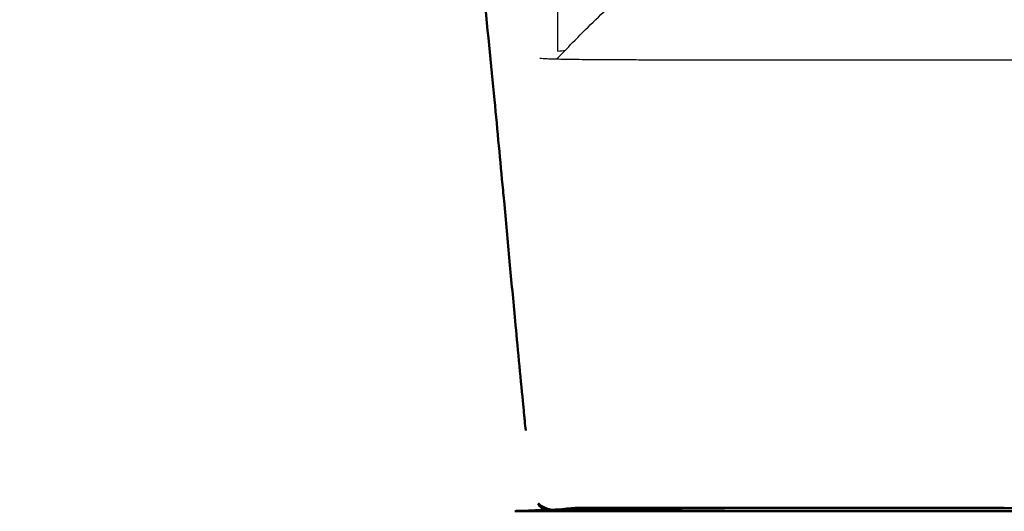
# Model space of a CAD drawing. Header units: millimetres. Extents: x -51070 to 51012658, y -411665 to 5484957.
# Tile 4 of 207: x 51011184 to 51011258, y 5483797 to 5483834. Entities that reach past the tile are written whole.
import ezdxf

# ---------------------------------------------------------------- set-up
doc = ezdxf.new("R2010")
doc.units = ezdxf.units.MM
doc.layers.add('Make2D$Visible$Curves', color=7, linetype='Continuous', true_color=0x000000)
doc.layers.add('Make2D$Visible$SceneSilhouetteCurves', color=7, linetype='Continuous', lineweight=50, true_color=0x000000)

msp = doc.modelspace()

# ---------------------------------------------------------------- linework, layer by layer
at = {"layer": 'Make2D$Visible$Curves', "color": 30, "lineweight": -3}
for points, knots in [([(51011224.733, 5483832.05), (51011224.734, 5483832.131), (51011224.735, 5483832.215), (51011224.735, 5483832.302), (51011224.737, 5483832.603), (51011224.737, 5483832.94), (51011224.736, 5483833.288), (51011224.734, 5483833.7), (51011224.729, 5483834.134), (51011224.724, 5483834.571), (51011224.718, 5483835.101), (51011224.709, 5483835.641), (51011224.7, 5483836.182), (51011224.689, 5483836.836), (51011224.677, 5483837.496), (51011224.665, 5483838.156), (51011224.649, 5483838.945), (51011224.633, 5483839.737), (51011224.617, 5483840.528), (51011224.598, 5483841.457), (51011224.578, 5483842.387), (51011224.557, 5483843.317), (51011224.533, 5483844.372), (51011224.508, 5483845.428), (51011224.481, 5483846.485), (51011224.452, 5483847.653), (51011224.421, 5483848.822), (51011224.388, 5483849.99), (51011224.353, 5483851.225), (51011224.315, 5483852.46), (51011224.276, 5483853.695), (51011224.188, 5483856.424), (51011224.088, 5483859.152), (51011223.975, 5483861.88), (51011223.85, 5483864.859), (51011223.71, 5483867.837), (51011223.548, 5483870.815), (51011223.381, 5483873.892), (51011223.192, 5483876.968), (51011222.975, 5483880.043), (51011222.758, 5483883.104), (51011222.514, 5483886.164), (51011222.23, 5483889.22), (51011221.955, 5483892.178), (51011221.644, 5483895.132), (51011221.295, 5483898.083), (51011220.957, 5483900.949), (51011220.583, 5483903.813), (51011220.175, 5483906.67), (51011219.775, 5483909.474), (51011219.342, 5483912.27), (51011218.878, 5483915.063), (51011218.419, 5483917.834), (51011217.929, 5483920.6), (51011217.413, 5483923.361), (51011216.373, 5483928.928), (51011215.226, 5483934.474), (51011214.014, 5483940.007), (51011213.395, 5483942.833), (51011212.759, 5483945.656), (51011212.108, 5483948.475), (51011211.459, 5483951.284), (51011210.795, 5483954.09), (51011210.116, 5483956.892), (51011209.455, 5483959.622), (51011208.78, 5483962.349), (51011208.091, 5483965.072), (51011207.435, 5483967.664), (51011206.767, 5483970.252), (51011206.083, 5483972.835), (51011205.451, 5483975.226), (51011204.805, 5483977.613), (51011204.144, 5483979.997), (51011203.838, 5483981.095), (51011203.53, 5483982.193), (51011203.217, 5483983.289), (51011202.931, 5483984.293), (51011202.641, 5483985.295), (51011202.346, 5483986.296), (51011202.073, 5483987.224), (51011201.796, 5483988.152), (51011201.514, 5483989.078), (51011201.247, 5483989.954), (51011200.976, 5483990.829), (51011200.698, 5483991.702), (51011200.443, 5483992.504), (51011200.181, 5483993.31), (51011199.914, 5483994.108), (51011199.669, 5483994.84), (51011199.42, 5483995.568), (51011199.162, 5483996.294), (51011198.926, 5483996.958), (51011198.683, 5483997.624), (51011198.433, 5483998.281), (51011198.206, 5483998.88), (51011197.972, 5483999.475), (51011197.73, 5484000.064), (51011197.509, 5484000.602), (51011197.28, 5484001.138), (51011197.044, 5484001.661), (51011196.926, 5484001.923), (51011196.806, 5484002.183), (51011196.684, 5484002.44), (51011196.583, 5484002.653), (51011196.481, 5484002.863), (51011196.378, 5484003.07), (51011196.166, 5484003.494), (51011195.949, 5484003.908), (51011195.728, 5484004.302), (51011195.519, 5484004.675), (51011195.306, 5484005.032), (51011195.094, 5484005.365), (51011194.886, 5484005.689), (51011194.679, 5484005.991), (51011194.475, 5484006.266), (51011194.27, 5484006.544), (51011194.069, 5484006.792), (51011193.874, 5484007.015), (51011193.67, 5484007.248), (51011193.472, 5484007.453), (51011193.285, 5484007.631), (51011193.084, 5484007.823), (51011192.894, 5484007.985), (51011192.713, 5484008.126), (51011192.515, 5484008.28), (51011192.329, 5484008.409), (51011192.152, 5484008.519), (51011191.958, 5484008.64), (51011191.775, 5484008.739), (51011191.6, 5484008.824), (51011191.407, 5484008.916), (51011191.223, 5484008.992), (51011191.047, 5484009.055), (51011190.852, 5484009.124), (51011190.667, 5484009.178), (51011190.486, 5484009.223), (51011190.286, 5484009.271), (51011190.092, 5484009.308), (51011189.903, 5484009.336), (51011189.846, 5484009.345), (51011189.796, 5484009.351), (51011189.751, 5484009.357), (51011189.591, 5484009.377), (51011189.441, 5484009.39), (51011189.296, 5484009.399), (51011189.08, 5484009.413), (51011188.867, 5484009.417), (51011188.658, 5484009.415), (51011188.431, 5484009.413), (51011188.209, 5484009.404), (51011187.989, 5484009.389), (51011187.751, 5484009.373), (51011187.518, 5484009.35), (51011187.287, 5484009.323), (51011187.039, 5484009.295), (51011186.797, 5484009.261), (51011186.558, 5484009.225), (51011186.032, 5484009.145), (51011185.537, 5484009.051), (51011185.066, 5484008.95), (51011185.062, 5484008.949), (51011185.057, 5484008.948), (51011185.053, 5484008.947)], [10.600324, 10.600324, 10.600324, 10.600324, 10.937003, 10.937003, 10.937003, 12.100062, 12.100062, 12.100062, 13.470541, 13.470541, 13.470541, 15.123366, 15.123366, 15.123366, 17.118197, 17.118197, 17.118197, 19.501561, 19.501561, 19.501561, 22.296885, 22.296885, 22.296885, 25.469604, 25.469604, 25.469604, 28.978608, 28.978608, 28.978608, 32.686593, 32.686593, 32.686593, 40.878261, 40.878261, 40.878261, 49.82374, 49.82374, 49.82374, 59.069755, 59.069755, 59.069755, 68.277111, 68.277111, 68.277111, 77.189898, 77.189898, 77.189898, 85.850611, 85.850611, 85.850611, 94.343607, 94.343607, 94.343607, 102.769491, 102.769491, 102.769491, 119.760644, 119.760644, 119.760644, 128.440636, 128.440636, 128.440636, 137.09027, 137.09027, 137.09027, 145.518314, 145.518314, 145.518314, 153.536911, 153.536911, 153.536911, 160.956418, 160.956418, 160.956418, 164.377405, 164.377405, 164.377405, 167.507422, 167.507422, 167.507422, 170.411647, 170.411647, 170.411647, 173.159144, 173.159144, 173.159144, 175.690482, 175.690482, 175.690482, 178.004137, 178.004137, 178.004137, 180.126501, 180.126501, 180.126501, 182.057412, 182.057412, 182.057412, 183.826239, 183.826239, 183.826239, 184.712215, 184.712215, 184.712215, 185.445254, 185.445254, 185.445254, 186.945917, 186.945917, 186.945917, 188.366034, 188.366034, 188.366034, 189.747843, 189.747843, 189.747843, 191.142061, 191.142061, 191.142061, 192.604941, 192.604941, 192.604941, 194.171472, 194.171472, 194.171472, 195.880942, 195.880942, 195.880942, 197.760248, 197.760248, 197.760248, 199.829356, 199.829356, 199.829356, 202.101501, 202.101501, 202.101501, 204.602451, 204.602451, 204.602451, 205.27354, 205.27354, 205.27354, 207.332247, 207.332247, 207.332247, 210.309568, 210.309568, 210.309568, 213.540038, 213.540038, 213.540038, 217.033825, 217.033825, 217.033825, 220.797257, 220.797257, 220.797257, 229.108549, 229.108549, 229.108549, 229.189311, 229.189311, 229.189311, 229.189311]), ([(51011224.666, 5483831.468), (51011225.06, 5483831.884), (51011225.453, 5483832.294), (51011225.846, 5483832.697), (51011226.876, 5483833.754), (51011227.936, 5483834.791), (51011228.945, 5483835.706), (51011229.52, 5483836.227), (51011230.082, 5483836.713), (51011230.626, 5483837.163), (51011231.275, 5483837.7), (51011231.882, 5483838.173), (51011232.446, 5483838.595), (51011233.236, 5483839.186), (51011233.913, 5483839.655), (51011234.479, 5483840.038), (51011234.972, 5483840.371), (51011235.299, 5483840.584), (51011235.63, 5483840.799)], [2.603032, 2.603032, 2.603032, 2.603032, 4.380132, 4.380132, 4.380132, 9.091342, 9.091342, 9.091342, 11.743584, 11.743584, 11.743584, 14.900686, 14.900686, 14.900686, 19.332579, 19.332579, 19.332579, 22.933557, 22.933557, 22.933557, 22.933557]), ([(51011223.374, 5483831.526), (51011223.39, 5483831.524), (51011223.431, 5483831.52), (51011223.5, 5483831.515), (51011223.563, 5483831.51), (51011223.647, 5483831.505), (51011223.76, 5483831.499), (51011223.863, 5483831.494), (51011223.989, 5483831.489), (51011224.146, 5483831.483), (51011224.289, 5483831.478), (51011224.458, 5483831.473), (51011224.659, 5483831.468), (51011224.848, 5483831.464), (51011225.065, 5483831.459), (51011225.311, 5483831.455), (51011225.549, 5483831.451), (51011225.815, 5483831.447), (51011226.107, 5483831.443), (51011226.402, 5483831.439), (51011226.725, 5483831.436), (51011227.065, 5483831.433), (51011227.423, 5483831.43), (51011227.801, 5483831.427), (51011228.193, 5483831.424), (51011228.617, 5483831.422), (51011229.057, 5483831.419), (51011229.504, 5483831.418), (51011230, 5483831.415), (51011230.504, 5483831.414), (51011231.012, 5483831.412), (51011231.583, 5483831.41), (51011232.159, 5483831.409), (51011232.737, 5483831.408), (51011233.385, 5483831.407), (51011234.036, 5483831.406), (51011234.688, 5483831.405), (51011235.417, 5483831.404), (51011236.147, 5483831.403), (51011236.878, 5483831.403), (51011237.692, 5483831.402), (51011238.508, 5483831.402), (51011239.323, 5483831.402), (51011240.227, 5483831.401), (51011241.131, 5483831.401), (51011242.035, 5483831.401), (51011243.034, 5483831.401), (51011244.033, 5483831.401), (51011245.033, 5483831.401), (51011246.129, 5483831.401), (51011247.225, 5483831.401), (51011248.322, 5483831.401), (51011249.819, 5483831.402), (51011251.315, 5483831.402), (51011252.811, 5483831.402), (51011254.147, 5483831.402), (51011255.484, 5483831.402), (51011256.82, 5483831.402), (51011259.835, 5483831.403), (51011262.851, 5483831.403), (51011265.867, 5483831.403), (51011269.367, 5483831.403), (51011272.867, 5483831.404), (51011276.367, 5483831.404), (51011280.333, 5483831.404), (51011284.298, 5483831.405), (51011288.264, 5483831.406), (51011291.057, 5483831.406), (51011293.85, 5483831.407), (51011296.643, 5483831.407), (51011303.406, 5483831.408), (51011310.17, 5483831.41), (51011316.932, 5483831.412), (51011342.863, 5483831.42), (51011368.794, 5483831.432), (51011394.724, 5483831.44), (51011409.711, 5483831.445), (51011424.697, 5483831.448), (51011439.684, 5483831.449), (51011454.905, 5483831.45), (51011470.127, 5483831.449), (51011485.348, 5483831.446), (51011513.143, 5483831.441), (51011540.938, 5483831.429), (51011568.732, 5483831.419), (51011579.248, 5483831.415), (51011589.764, 5483831.411), (51011600.279, 5483831.409), (51011604.579, 5483831.408), (51011608.878, 5483831.407), (51011613.178, 5483831.406), (51011617.33, 5483831.405), (51011621.482, 5483831.405), (51011625.634, 5483831.404), (51011629.262, 5483831.404), (51011632.891, 5483831.404), (51011636.519, 5483831.403), (51011639.657, 5483831.403), (51011642.795, 5483831.403), (51011645.932, 5483831.402), (51011647.325, 5483831.402), (51011648.718, 5483831.402), (51011650.111, 5483831.402), (51011651.731, 5483831.402), (51011653.352, 5483831.402), (51011654.972, 5483831.402), (51011656.117, 5483831.401), (51011657.262, 5483831.401), (51011658.407, 5483831.401), (51011659.451, 5483831.401), (51011660.494, 5483831.401), (51011661.537, 5483831.401), (51011662.486, 5483831.401), (51011663.435, 5483831.401), (51011664.383, 5483831.401), (51011665.239, 5483831.402), (51011666.095, 5483831.402), (51011666.95, 5483831.402), (51011667.719, 5483831.403), (51011668.486, 5483831.403), (51011669.254, 5483831.404), (51011669.942, 5483831.405), (51011670.631, 5483831.405), (51011671.316, 5483831.406), (51011671.927, 5483831.407), (51011672.534, 5483831.409), (51011673.14, 5483831.41), (51011673.68, 5483831.411), (51011674.22, 5483831.413), (51011674.75, 5483831.415), (51011675.226, 5483831.417), (51011675.694, 5483831.419), (51011676.151, 5483831.421), (51011676.567, 5483831.423), (51011676.975, 5483831.426), (51011677.364, 5483831.429), (51011677.727, 5483831.431), (51011678.073, 5483831.435), (51011678.397, 5483831.438), (51011678.711, 5483831.441), (51011679.004, 5483831.445), (51011679.268, 5483831.449), (51011679.536, 5483831.453), (51011679.775, 5483831.458), (51011679.986, 5483831.462), (51011680.202, 5483831.467), (51011680.389, 5483831.471), (51011680.55, 5483831.476), (51011680.724, 5483831.481), (51011680.868, 5483831.486), (51011680.988, 5483831.491), (51011681.124, 5483831.497), (51011681.229, 5483831.502), (51011681.312, 5483831.507), (51011681.405, 5483831.513), (51011681.468, 5483831.518), (51011681.509, 5483831.522), (51011681.544, 5483831.525), (51011681.561, 5483831.527), (51011681.561, 5483831.527)], [7.095319, 7.095319, 7.095319, 7.095319, 8.904194, 8.904194, 8.904194, 10.535342, 10.535342, 10.535342, 12.011411, 12.011411, 12.011411, 13.360814, 13.360814, 13.360814, 14.625882, 14.625882, 14.625882, 15.845561, 15.845561, 15.845561, 17.081774, 17.081774, 17.081774, 18.3802, 18.3802, 18.3802, 19.790981, 19.790981, 19.790981, 21.353229, 21.353229, 21.353229, 23.105184, 23.105184, 23.105184, 25.069272, 25.069272, 25.069272, 27.263451, 27.263451, 27.263451, 29.710545, 29.710545, 29.710545, 32.422321, 32.422321, 32.422321, 35.420238, 35.420238, 35.420238, 38.709622, 38.709622, 38.709622, 43.199334, 43.199334, 43.199334, 47.208047, 47.208047, 47.208047, 56.255532, 56.255532, 56.255532, 66.755848, 66.755848, 66.755848, 78.652171, 78.652171, 78.652171, 87.03179, 87.03179, 87.03179, 107.320939, 107.320939, 107.320939, 185.112144, 185.112144, 185.112144, 230.072886, 230.072886, 230.072886, 275.736951, 275.736951, 275.736951, 359.120424, 359.120424, 359.120424, 390.667243, 390.667243, 390.667243, 403.566654, 403.566654, 403.566654, 416.022255, 416.022255, 416.022255, 426.908081, 426.908081, 426.908081, 436.320478, 436.320478, 436.320478, 440.500048, 440.500048, 440.500048, 445.360896, 445.360896, 445.360896, 448.796746, 448.796746, 448.796746, 451.9268, 451.9268, 451.9268, 454.772703, 454.772703, 454.772703, 457.340211, 457.340211, 457.340211, 459.647379, 459.647379, 459.647379, 461.717678, 461.717678, 461.717678, 463.56037, 463.56037, 463.56037, 465.211175, 465.211175, 465.211175, 466.687456, 466.687456, 466.687456, 468.033939, 468.033939, 468.033939, 469.289613, 469.289613, 469.289613, 470.512968, 470.512968, 470.512968, 471.751655, 471.751655, 471.751655, 473.024952, 473.024952, 473.024952, 474.40097, 474.40097, 474.40097, 475.949395, 475.949395, 475.949395, 477.66345, 477.66345, 477.66345, 479.094522, 479.094522, 479.094522, 479.094522]), ([(51011225.952, 5483797.378), (51011225.775, 5483797.379), (51011225.364, 5483797.387), (51011225.002, 5483797.419), (51011224.806, 5483797.448)], [-0.89670202, -0.89670202, -0.89670202, -0.89670202, -0.875, -0.84304522, -0.84304522, -0.84304522, -0.84304522]), ([(51011229.045, 5483797.484), (51011228.537, 5483797.462), (51011227.693, 5483797.424), (51011226.642, 5483797.383), (51011226.114, 5483797.377), (51011225.952, 5483797.378)], [-1, -1, -1, -1, -0.9583333, -0.9166667, -0.896702, -0.896702, -0.896702, -0.896702])]:
    msp.add_open_spline(points, degree=3, knots=knots, dxfattribs=at)
at = {"layer": 'Make2D$Visible$Curves', "color": 30}
for points, degree, knots in [([(51011222.303, 5483803.444), (51011222.281, 5483803.668), (51011222.257, 5483803.91), (51011222.23, 5483804.181), (51011222.213, 5483804.348), (51011222.198, 5483804.508), (51011222.181, 5483804.68), (51011222.178, 5483804.702), (51011222.146, 5483805.028), (51011222.116, 5483805.338), (51011222.085, 5483805.658), (51011221.912, 5483807.442), (51011221.673, 5483809.969), (51011221.51, 5483811.695), (51011221.362, 5483813.266), (51011221.227, 5483814.706), (51011221.091, 5483816.176), (51011220.943, 5483817.769), (51011220.808, 5483819.242), (51011220.667, 5483820.757), (51011220.64, 5483821.049), (51011220.615, 5483821.317), (51011220.592, 5483821.563), (51011220.387, 5483823.77), (51011220.174, 5483826.03), (51011219.945, 5483828.39), (51011219.692, 5483831.013), (51011219.412, 5483833.847), (51011219.076, 5483837.178), (51011218.939, 5483838.531), (51011218.794, 5483839.957), (51011218.638, 5483841.477), (51011218.419, 5483843.604), (51011218.182, 5483845.862), (51011217.928, 5483848.22), (51011217.497, 5483852.214), (51011217.013, 5483856.514), (51011216.481, 5483860.937), (51011215.953, 5483865.32), (51011215.367, 5483869.914), (51011214.729, 5483874.529), (51011214.111, 5483878.995), (51011213.427, 5483883.61), (51011212.676, 5483888.195), (51011212.649, 5483888.362), (51011212.621, 5483888.529), (51011212.594, 5483888.696), (51011211.271, 5483896.715), (51011209.576, 5483905.511), (51011207.589, 5483913.868), (51011205.679, 5483921.901), (51011203.496, 5483929.739), (51011200.716, 5483938.139), (51011198.148, 5483945.895), (51011195.174, 5483953.781), (51011192.071, 5483961.601), (51011189.685, 5483967.616), (51011186.545, 5483975.194), (51011184.107, 5483981.257)], 3, [1355.501497, 1355.501497, 1355.501497, 1355.501497, 1357.018239, 1357.018239, 1357.018239, 1357.988806, 1357.988806, 1358.13346, 1358.13346, 1360.088869, 1360.088869, 1360.088869, 1372.514805, 1372.514805, 1372.514805, 1382.321807, 1382.321807, 1382.321807, 1393.020553, 1393.020553, 1393.020553, 1394.94647, 1394.94647, 1394.94647, 1410.978423, 1410.978423, 1410.978423, 1428.600995, 1428.600995, 1428.600995, 1435.763762, 1435.763762, 1435.763762, 1445.803787, 1445.803787, 1445.803787, 1462.849289, 1462.849289, 1462.849289, 1479.766436, 1479.766436, 1479.766436, 1496.149969, 1496.149969, 1496.149969, 1496.743678, 1496.743678, 1496.743678, 1526.041887, 1526.041887, 1526.041887, 1553.032353, 1553.032353, 1553.032353, 1578.433269, 1578.433269, 1578.433269, 1599.713071, 1599.713071, 1599.713071, 1599.713071]), ([(51011224.137, 5483797.34), (51011224.128, 5483797.34), (51011224.119, 5483797.34), (51011224.106, 5483797.34), (51011224.098, 5483797.34), (51011224.091, 5483797.337), (51011223.937, 5483797.353), (51011223.806, 5483797.383), (51011223.706, 5483797.436), (51011223.589, 5483797.497), (51011223.413, 5483797.633), (51011223.25, 5483797.921)], 3, [1337.602023, 1337.602023, 1337.602023, 1337.602023, 1339.866671, 1339.866671, 1339.866671, 1341.110107, 1341.110107, 1342.397506, 1342.397506, 1342.397506, 1344.170634, 1344.170634, 1344.170634, 1344.170634]), ([(51011225.471, 5483797.338), (51011224.912, 5483797.348), (51011224.039, 5483797.429), (51011223.469, 5483797.717), (51011223.25, 5483797.921)], 3, [0.1008099, 0.1008099, 0.1008099, 0.1008099, 0.1666667, 0.2269661, 0.2269661, 0.2269661, 0.2269661]), ([(51011221.487, 5483797.357), (51011221.487, 5483797.357), (51011221.5, 5483797.357), (51011221.573, 5483797.358), (51011221.625, 5483797.358), (51011221.788, 5483797.361), (51011221.898, 5483797.364), (51011222.469, 5483797.384), (51011222.937, 5483797.41), (51011223.366, 5483797.429), (51011224.367, 5483797.472), (51011225.526, 5483797.499), (51011226.465, 5483797.516), (51011227.737, 5483797.539), (51011229.129, 5483797.553), (51011230.363, 5483797.561), (51011231.869, 5483797.572), (51011233.351, 5483797.576), (51011234.822, 5483797.578), (51011236.229, 5483797.58), (51011237.685, 5483797.58), (51011239.198, 5483797.58)], 3, [106.590226, 106.590226, 106.590226, 106.590226, 106.705222, 106.705222, 106.985798, 106.985798, 107.590482, 107.590482, 110.174602, 110.174602, 110.174602, 114.229029, 114.229029, 114.229029, 119.563204, 119.563204, 119.563204, 125.751297, 125.751297, 125.751297, 131.805038, 131.805038, 131.805038, 131.805038]), ([(51011225.471, 5483797.338), (51011225.358, 5483797.34), (51011225.28, 5483797.342), (51011225.2, 5483797.343), (51011225.095, 5483797.345), (51011224.993, 5483797.346), (51011224.888, 5483797.348), (51011224.815, 5483797.348), (51011224.739, 5483797.349), (51011224.659, 5483797.35), (51011224.611, 5483797.35), (51011224.559, 5483797.351), (51011224.505, 5483797.351), (51011224.362, 5483797.353), (51011224.215, 5483797.354), (51011224.066, 5483797.354), (51011223.762, 5483797.356), (51011223.435, 5483797.357), (51011223.072, 5483797.357), (51011222.775, 5483797.357), (51011222.458, 5483797.357), (51011222.022, 5483797.357), (51011221.884, 5483797.357), (51011221.738, 5483797.357), (51011221.573, 5483797.357), (51011221.523, 5483797.357), (51011221.498, 5483797.357), (51011221.495, 5483797.357), (51011221.493, 5483797.357)], 3, [0, 0, 0, 0, 8.65891, 8.65891, 8.65891, 19.547513, 19.547513, 19.547513, 27.132886, 27.132886, 27.132886, 32.054073, 32.054073, 32.054073, 45.555604, 45.555604, 45.555604, 72.930868, 72.930868, 72.930868, 96.04605, 96.04605, 96.04605, 102.23821, 102.23821, 105.415403, 105.415403, 105.822797, 105.822797, 105.822797, 105.822797]), ([(51011224.495, 5483797.339), (51011224.442, 5483797.34), (51011224.377, 5483797.34), (51011224.33, 5483797.34), (51011224.251, 5483797.34), (51011224.206, 5483797.34), (51011224.178, 5483797.34), (51011224.157, 5483797.34), (51011224.143, 5483797.34), (51011224.138, 5483797.34)], 3, [0, 0, 0, 0, 1.769935, 1.769935, 1.769935, 4.824069, 4.824069, 4.824069, 7.132709, 7.132709, 7.132709, 7.132709]), ([(51011224.172, 5483797.34), (51011224.187, 5483797.341), (51011224.21, 5483797.343), (51011224.244, 5483797.346), (51011224.308, 5483797.351), (51011224.411, 5483797.366), (51011224.511, 5483797.386), (51011224.594, 5483797.403), (51011224.697, 5483797.426), (51011224.816, 5483797.45), (51011224.948, 5483797.476), (51011225.145, 5483797.511), (51011225.418, 5483797.54), (51011225.641, 5483797.564), (51011225.856, 5483797.577), (51011226.046, 5483797.586), (51011226.247, 5483797.595), (51011226.432, 5483797.599), (51011226.594, 5483797.602), (51011226.627, 5483797.602), (51011226.658, 5483797.603), (51011226.688, 5483797.603), (51011226.711, 5483797.603), (51011226.994, 5483797.605), (51011227.231, 5483797.606), (51011227.267, 5483797.606), (51011227.276, 5483797.606)], 3, [9.044795, 9.044795, 9.044795, 9.044795, 9.511422, 9.511422, 9.511422, 10.42808, 10.42808, 10.42808, 11.175291, 11.175291, 11.175291, 12.059755, 12.059755, 12.059755, 12.743917, 12.743917, 12.743917, 13.474402, 13.474402, 13.474402, 13.61056, 13.61056, 13.61056, 14.254027, 14.254027, 14.833419, 14.833419, 14.833419, 14.833419]), ([(51011225.956, 5483797.372), (51011225.877, 5483797.37), (51011225.796, 5483797.367), (51011225.736, 5483797.365), (51011225.687, 5483797.364), (51011225.639, 5483797.362), (51011225.593, 5483797.361), (51011225.503, 5483797.358), (51011225.418, 5483797.356), (51011225.34, 5483797.353), (51011225.229, 5483797.35), (51011225.133, 5483797.347), (51011225.05, 5483797.345), (51011224.883, 5483797.34), (51011224.769, 5483797.338), (51011224.688, 5483797.338), (51011224.585, 5483797.337), (51011224.538, 5483797.339), (51011224.495, 5483797.339)], 3, [1.117309, 1.117309, 1.117309, 1.117309, 1.410014, 1.410014, 1.410014, 1.604055, 1.604055, 1.604055, 1.984994, 1.984994, 1.984994, 2.527272, 2.527272, 2.527272, 3.646441, 3.646441, 3.646441, 4.968879, 4.968879, 4.968879, 4.968879]), ([(51011225.441, 5483797.339), (51011225.361, 5483797.339), (51011225.281, 5483797.339), (51011225.201, 5483797.339), (51011225.062, 5483797.339), (51011224.924, 5483797.339), (51011224.794, 5483797.339)], 3, [1295.9331, 1295.9331, 1295.9331, 1295.9331, 1302.315576, 1302.315576, 1302.315576, 1313.31405, 1313.31405, 1313.31405, 1313.31405]), ([(51011228.838, 5483797.429), (51011227.67, 5483797.391), (51011226.518, 5483797.334), (51011225.62, 5483797.336), (51011225.471, 5483797.338)], 3, [0, 0, 0, 0, 0.0833333, 0.1008099, 0.1008099, 0.1008099, 0.1008099]), ([(51011678.816, 5483797.339), (51011678.651, 5483797.339), (51011678.488, 5483797.339), (51011678.328, 5483797.339), (51011677.854, 5483797.339), (51011677.407, 5483797.339), (51011676.966, 5483797.339), (51011676.524, 5483797.339), (51011676.086, 5483797.339), (51011675.63, 5483797.339), (51011675.165, 5483797.339), (51011674.684, 5483797.339), (51011674.194, 5483797.339), (51011673.659, 5483797.339), (51011673.118, 5483797.339), (51011672.579, 5483797.339), (51011672, 5483797.339), (51011671.418, 5483797.34), (51011670.779, 5483797.34), (51011670.334, 5483797.34), (51011669.662, 5483797.34), (51011669.031, 5483797.34), (51011668.765, 5483797.34), (51011668.242, 5483797.34), (51011667.49, 5483797.34), (51011667.362, 5483797.34), (51011667.19, 5483797.34), (51011666.701, 5483797.34), (51011666.401, 5483797.34), (51011665.771, 5483797.339), (51011665.13, 5483797.339), (51011664.479, 5483797.339), (51011662.956, 5483797.339), (51011662.103, 5483797.339), (51011661.373, 5483797.339), (51011657.13, 5483797.339), (51011648.342, 5483797.339), (51011643.85, 5483797.339), (51011631.187, 5483797.339), (51011618.272, 5483797.339), (51011605.111, 5483797.339), (51011588.059, 5483797.339), (51011571.166, 5483797.339), (51011554.434, 5483797.339), (51011537.338, 5483797.339), (51011520.203, 5483797.339), (51011503.029, 5483797.339), (51011486.187, 5483797.339), (51011469.333, 5483797.339), (51011452.465, 5483797.339), (51011435.597, 5483797.339), (51011418.742, 5483797.339), (51011401.901, 5483797.339), (51011384.726, 5483797.339), (51011367.591, 5483797.339), (51011350.496, 5483797.339), (51011333.763, 5483797.339), (51011316.871, 5483797.339), (51011299.818, 5483797.339), (51011286.657, 5483797.339), (51011273.742, 5483797.339), (51011261.079, 5483797.339), (51011256.587, 5483797.339), (51011247.8, 5483797.339), (51011243.556, 5483797.339), (51011242.826, 5483797.339), (51011241.973, 5483797.339), (51011240.45, 5483797.339), (51011239.799, 5483797.339), (51011239.158, 5483797.339), (51011238.529, 5483797.34), (51011238.229, 5483797.34), (51011237.739, 5483797.34), (51011237.568, 5483797.34), (51011237.439, 5483797.34), (51011236.688, 5483797.34), (51011236.164, 5483797.34), (51011235.899, 5483797.34), (51011235.267, 5483797.34), (51011234.596, 5483797.34), (51011234.151, 5483797.34), (51011233.511, 5483797.34), (51011232.929, 5483797.339), (51011232.351, 5483797.339), (51011231.811, 5483797.339), (51011231.27, 5483797.339), (51011230.736, 5483797.339), (51011230.246, 5483797.339), (51011229.764, 5483797.339), (51011229.299, 5483797.339), (51011228.843, 5483797.339), (51011228.406, 5483797.339), (51011227.964, 5483797.339), (51011227.522, 5483797.339), (51011227.076, 5483797.339), (51011226.602, 5483797.339), (51011226.442, 5483797.339), (51011226.279, 5483797.339), (51011226.114, 5483797.339)], 3, [321.443414, 321.443414, 321.443414, 321.443414, 334.44472, 334.44472, 334.44472, 372.07618, 372.07618, 372.07618, 409.299183, 409.299183, 409.299183, 447.114315, 447.114315, 447.114315, 487.8184, 487.8184, 487.8184, 531.220914, 531.220914, 531.220914, 565.887413, 565.887413, 565.887413, 581.834307, 581.834307, 581.834307, 583.884403, 583.884403, 586.246984, 586.246984, 586.246984, 588.689145, 588.689145, 590.922477, 590.922477, 590.922477, 608.469491, 608.469491, 608.469491, 647.209955, 647.209955, 647.209955, 697.887345, 697.887345, 697.887345, 749.292562, 749.292562, 749.292562, 799.856535, 799.856535, 799.856535, 850.420509, 850.420509, 850.420509, 901.825726, 901.825726, 901.825726, 952.503115, 952.503115, 952.503115, 991.24358, 991.24358, 991.24358, 1008.790593, 1008.790593, 1008.790593, 1011.023926, 1011.023926, 1013.466086, 1013.466086, 1013.466086, 1015.828668, 1015.828668, 1017.878764, 1017.878764, 1017.878764, 1033.825657, 1033.825657, 1033.825657, 1068.492156, 1068.492156, 1068.492156, 1111.894671, 1111.894671, 1111.894671, 1152.598756, 1152.598756, 1152.598756, 1190.413887, 1190.413887, 1190.413887, 1227.636891, 1227.636891, 1227.636891, 1265.26835, 1265.26835, 1265.26835, 1278.246229, 1278.246229, 1278.246229, 1278.246229]), ([(51011227.924, 5483797.606), (51011228.035, 5483797.606), (51011228.532, 5483797.606), (51011229.864, 5483797.606), (51011232.592, 5483797.606), (51011235.288, 5483797.606), (51011236.899, 5483797.606), (51011238.065, 5483797.606), (51011239.423, 5483797.606), (51011240.508, 5483797.606), (51011240.855, 5483797.606), (51011241.242, 5483797.606), (51011242.326, 5483797.606), (51011249.452, 5483797.606), (51011254.166, 5483797.606)], 3, [0.0737767, 0.0737767, 0.0737767, 0.0737767, 0.0833333, 0.1111111, 0.1388889, 0.1666667, 0.1944444, 0.2222222, 0.25, 0.2777778, 0.3055556, 0.3333333, 0.3611111, 0.3804276, 0.3804276, 0.3804276, 0.3804276]), ([(51011240.325, 5483797.571), (51011239.531, 5483797.569), (51011237.825, 5483797.562), (51011235.329, 5483797.545), (51011232.895, 5483797.518), (51011230.699, 5483797.481), (51011229.423, 5483797.448), (51011228.838, 5483797.429)], 3, [-0.6059873, -0.6059873, -0.6059873, -0.6059873, -0.5, -0.375, -0.25, -0.125, 0, 0, 0, 0]), ([(51011242.673, 5483797.58), (51011242.71, 5483797.58), (51011242.747, 5483797.58), (51011242.947, 5483797.58), (51011243.147, 5483797.58)], 2, [11.806678, 11.806678, 11.806678, 12, 12, 12.952462, 12.952462, 12.952462]), ([(51011243.974, 5483797.578), (51011243.85, 5483797.578), (51011243.574, 5483797.578), (51011243.299, 5483797.578), (51011243.147, 5483797.577)], 3, [-0.76623097, -0.76623097, -0.76623097, -0.76623097, -0.75, -0.73011307, -0.73011307, -0.73011307, -0.73011307]), ([(51011244.948, 5483797.58), (51011244.948, 5483797.58), (51011244.949, 5483797.58), (51011244.951, 5483797.58), (51011244.954, 5483797.58)], 2, [2.99829017, 2.99829017, 2.99829017, 3, 3, 3.06787645, 3.06787645, 3.06787645]), ([(51011245.068, 5483797.58), (51011245.068, 5483797.58), (51011245.068, 5483797.58), (51011245.069, 5483797.58), (51011245.07, 5483797.58), (51011245.07, 5483797.58)], 3, [1.072703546, 1.072703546, 1.072703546, 1.072703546, 1.07436578, 1.07436578, 1.0764755, 1.0764755, 1.0764755, 1.0764755]), ([(51011258.239, 5483797.598), (51011258.163, 5483797.598), (51011257.971, 5483797.599), (51011257.585, 5483797.601), (51011257.119, 5483797.602), (51011256.416, 5483797.603), (51011255.431, 5483797.605), (51011254.587, 5483797.605), (51011254.165, 5483797.606)], 3, [0, 0, 0, 0, 0.125, 0.25, 0.375, 0.5, 0.75, 1, 1, 1, 1])]:
    msp.add_open_spline(points, degree=degree, knots=knots, dxfattribs=at)
at = {"layer": 'Make2D$Visible$Curves', "color": 30, "lineweight": -3}
msp.add_open_spline([(51011224.736, 5483832.05), (51011224.92, 5483832.075), (51011225.104, 5483832.096), (51011225.288, 5483832.116)], degree=3, dxfattribs=at)
at = {"layer": 'Make2D$Visible$Curves', "color": 30}
for points, degree in [([(51011225.385, 5483797.447), (51011225.504, 5483797.466), (51011225.735, 5483797.5), (51011226.07, 5483797.539), (51011226.395, 5483797.567), (51011226.711, 5483797.585), (51011227.021, 5483797.597), (51011227.325, 5483797.603), (51011227.625, 5483797.605), (51011227.825, 5483797.605), (51011227.924, 5483797.606)], 3), ([(51011239.603, 5483797.58), (51011239.603, 5483797.58), (51011239.625, 5483797.58), (51011239.676, 5483797.58)], 3), ([(51011239.676, 5483797.58), (51011239.891, 5483797.58), (51011240.621, 5483797.58), (51011242.364, 5483797.58)], 3), ([(51011241.494, 5483797.574), (51011241.492, 5483797.574), (51011241.49, 5483797.574), (51011241.489, 5483797.574)], 3), ([(51011242.364, 5483797.58), (51011244.106, 5483797.58), (51011246.861, 5483797.58), (51011250.799, 5483797.58)], 3), ([(51011244.12, 5483797.58), (51011244.117, 5483797.58), (51011244.115, 5483797.58)], 2), ([(51011244.609, 5483797.579), (51011244.446, 5483797.579), (51011244.283, 5483797.579), (51011244.12, 5483797.579)], 3), ([(51011245.025, 5483797.579), (51011245.001, 5483797.579), (51011244.977, 5483797.579), (51011244.954, 5483797.579)], 3), ([(51011245.293, 5483797.58), (51011245.293, 5483797.58), (51011245.293, 5483797.58), (51011245.292, 5483797.58)], 3), ([(51011245.42, 5483797.58), (51011245.378, 5483797.58), (51011245.336, 5483797.58), (51011245.293, 5483797.58)], 3), ([(51011246.126, 5483797.58), (51011246.005, 5483797.58), (51011245.884, 5483797.58), (51011245.762, 5483797.58)], 3), ([(51011246.318, 5483797.58), (51011246.278, 5483797.58), (51011246.239, 5483797.58), (51011246.2, 5483797.58)], 3), ([(51011247.349, 5483797.58), (51011247.35, 5483797.58), (51011247.351, 5483797.58), (51011247.352, 5483797.58)], 3), ([(51011247.467, 5483797.58), (51011247.463, 5483797.58), (51011247.456, 5483797.58), (51011247.449, 5483797.58)], 3), ([(51011249.845, 5483797.58), (51011249.841, 5483797.58), (51011249.836, 5483797.58)], 2), ([(51011250.799, 5483797.58), (51011254.737, 5483797.58), (51011259.859, 5483797.58), (51011266.337, 5483797.58)], 3), ([(51011255.347, 5483797.58), (51011255.345, 5483797.58), (51011255.343, 5483797.58)], 2), ([(51011256.738, 5483797.58), (51011256.73, 5483797.58), (51011256.721, 5483797.58)], 2), ([(51011258.339, 5483797.598), (51011258.31, 5483797.597), (51011258.277, 5483797.598), (51011258.239, 5483797.598)], 3), ([(51011258.433, 5483797.603), (51011258.409, 5483797.599), (51011258.378, 5483797.598), (51011258.339, 5483797.598)], 3)]:
    msp.add_open_spline(points, degree=degree, dxfattribs=at)
at = {"layer": 'Make2D$Visible$SceneSilhouetteCurves', "color": 30}
for points, degree, knots in [([(51011222.303, 5483803.444), (51011222.281, 5483803.668), (51011222.257, 5483803.91), (51011222.23, 5483804.181), (51011222.213, 5483804.348), (51011222.198, 5483804.508), (51011222.181, 5483804.68), (51011222.178, 5483804.702), (51011222.146, 5483805.028), (51011222.116, 5483805.338), (51011222.085, 5483805.658), (51011221.912, 5483807.442), (51011221.673, 5483809.969), (51011221.51, 5483811.695), (51011221.362, 5483813.266), (51011221.227, 5483814.706), (51011221.091, 5483816.176), (51011220.943, 5483817.769), (51011220.808, 5483819.242), (51011220.667, 5483820.757), (51011220.64, 5483821.049), (51011220.615, 5483821.317), (51011220.592, 5483821.563), (51011220.387, 5483823.77), (51011220.174, 5483826.03), (51011219.945, 5483828.39), (51011219.692, 5483831.013), (51011219.412, 5483833.847), (51011219.076, 5483837.178), (51011218.939, 5483838.531), (51011218.794, 5483839.957), (51011218.638, 5483841.477), (51011218.419, 5483843.604), (51011218.182, 5483845.862), (51011217.928, 5483848.22), (51011217.497, 5483852.214), (51011217.013, 5483856.514), (51011216.481, 5483860.937), (51011215.953, 5483865.32), (51011215.367, 5483869.914), (51011214.729, 5483874.529), (51011214.111, 5483878.995), (51011213.427, 5483883.61), (51011212.676, 5483888.195), (51011212.649, 5483888.362), (51011212.621, 5483888.529), (51011212.594, 5483888.696), (51011211.271, 5483896.715), (51011209.576, 5483905.511), (51011207.589, 5483913.868), (51011205.679, 5483921.901), (51011203.496, 5483929.739), (51011200.716, 5483938.139), (51011198.148, 5483945.895), (51011195.174, 5483953.781), (51011192.071, 5483961.601), (51011189.685, 5483967.616), (51011186.545, 5483975.194), (51011184.107, 5483981.257)], 3, [1355.501497, 1355.501497, 1355.501497, 1355.501497, 1357.018239, 1357.018239, 1357.018239, 1357.988806, 1357.988806, 1358.13346, 1358.13346, 1360.088869, 1360.088869, 1360.088869, 1372.514805, 1372.514805, 1372.514805, 1382.321807, 1382.321807, 1382.321807, 1393.020553, 1393.020553, 1393.020553, 1394.94647, 1394.94647, 1394.94647, 1410.978423, 1410.978423, 1410.978423, 1428.600995, 1428.600995, 1428.600995, 1435.763762, 1435.763762, 1435.763762, 1445.803787, 1445.803787, 1445.803787, 1462.849289, 1462.849289, 1462.849289, 1479.766436, 1479.766436, 1479.766436, 1496.149969, 1496.149969, 1496.149969, 1496.743678, 1496.743678, 1496.743678, 1526.041887, 1526.041887, 1526.041887, 1553.032353, 1553.032353, 1553.032353, 1578.433269, 1578.433269, 1578.433269, 1599.713071, 1599.713071, 1599.713071, 1599.713071]), ([(51011224.137, 5483797.34), (51011224.128, 5483797.34), (51011224.119, 5483797.34), (51011224.106, 5483797.34), (51011224.098, 5483797.34), (51011224.091, 5483797.337), (51011223.937, 5483797.353), (51011223.806, 5483797.383), (51011223.706, 5483797.436), (51011223.589, 5483797.497), (51011223.413, 5483797.633), (51011223.25, 5483797.921)], 3, [1337.602023, 1337.602023, 1337.602023, 1337.602023, 1339.866671, 1339.866671, 1339.866671, 1341.110107, 1341.110107, 1342.397506, 1342.397506, 1342.397506, 1344.170634, 1344.170634, 1344.170634, 1344.170634]), ([(51011225.471, 5483797.338), (51011224.912, 5483797.348), (51011224.039, 5483797.429), (51011223.469, 5483797.717), (51011223.25, 5483797.921)], 3, [0.1008099, 0.1008099, 0.1008099, 0.1008099, 0.1666667, 0.2269661, 0.2269661, 0.2269661, 0.2269661]), ([(51011221.487, 5483797.357), (51011221.487, 5483797.357), (51011221.5, 5483797.357), (51011221.573, 5483797.358), (51011221.625, 5483797.358), (51011221.788, 5483797.361), (51011221.898, 5483797.364), (51011222.469, 5483797.384), (51011222.937, 5483797.41), (51011223.366, 5483797.429), (51011224.367, 5483797.472), (51011225.526, 5483797.499), (51011226.465, 5483797.516), (51011227.737, 5483797.539), (51011229.129, 5483797.553), (51011230.363, 5483797.561), (51011231.869, 5483797.572), (51011233.351, 5483797.576), (51011234.822, 5483797.578), (51011236.229, 5483797.58), (51011237.685, 5483797.58), (51011239.198, 5483797.58)], 3, [106.590226, 106.590226, 106.590226, 106.590226, 106.705222, 106.705222, 106.985798, 106.985798, 107.590482, 107.590482, 110.174602, 110.174602, 110.174602, 114.229029, 114.229029, 114.229029, 119.563204, 119.563204, 119.563204, 125.751297, 125.751297, 125.751297, 131.805038, 131.805038, 131.805038, 131.805038]), ([(51011225.471, 5483797.338), (51011225.358, 5483797.34), (51011225.28, 5483797.342), (51011225.2, 5483797.343), (51011225.095, 5483797.345), (51011224.993, 5483797.346), (51011224.888, 5483797.348), (51011224.815, 5483797.348), (51011224.739, 5483797.349), (51011224.659, 5483797.35), (51011224.611, 5483797.35), (51011224.559, 5483797.351), (51011224.505, 5483797.351), (51011224.362, 5483797.353), (51011224.215, 5483797.354), (51011224.066, 5483797.354), (51011223.762, 5483797.356), (51011223.435, 5483797.357), (51011223.072, 5483797.357), (51011222.775, 5483797.357), (51011222.458, 5483797.357), (51011222.022, 5483797.357), (51011221.884, 5483797.357), (51011221.738, 5483797.357), (51011221.573, 5483797.357), (51011221.523, 5483797.357), (51011221.498, 5483797.357), (51011221.495, 5483797.357), (51011221.493, 5483797.357)], 3, [0, 0, 0, 0, 8.65891, 8.65891, 8.65891, 19.547513, 19.547513, 19.547513, 27.132886, 27.132886, 27.132886, 32.054073, 32.054073, 32.054073, 45.555604, 45.555604, 45.555604, 72.930868, 72.930868, 72.930868, 96.04605, 96.04605, 96.04605, 102.23821, 102.23821, 105.415403, 105.415403, 105.822797, 105.822797, 105.822797, 105.822797]), ([(51011224.495, 5483797.339), (51011224.442, 5483797.34), (51011224.377, 5483797.34), (51011224.33, 5483797.34), (51011224.251, 5483797.34), (51011224.206, 5483797.34), (51011224.178, 5483797.34), (51011224.157, 5483797.34), (51011224.143, 5483797.34), (51011224.138, 5483797.34)], 3, [0, 0, 0, 0, 1.769935, 1.769935, 1.769935, 4.824069, 4.824069, 4.824069, 7.132709, 7.132709, 7.132709, 7.132709]), ([(51011224.172, 5483797.34), (51011224.187, 5483797.341), (51011224.21, 5483797.343), (51011224.244, 5483797.346), (51011224.308, 5483797.351), (51011224.411, 5483797.366), (51011224.511, 5483797.386), (51011224.594, 5483797.403), (51011224.697, 5483797.426), (51011224.816, 5483797.45), (51011224.948, 5483797.476), (51011225.145, 5483797.511), (51011225.418, 5483797.54), (51011225.641, 5483797.564), (51011225.856, 5483797.577), (51011226.046, 5483797.586), (51011226.247, 5483797.595), (51011226.432, 5483797.599), (51011226.594, 5483797.602), (51011226.627, 5483797.602), (51011226.658, 5483797.603), (51011226.688, 5483797.603), (51011226.711, 5483797.603), (51011226.994, 5483797.605), (51011227.231, 5483797.606), (51011227.267, 5483797.606), (51011227.276, 5483797.606)], 3, [9.044795, 9.044795, 9.044795, 9.044795, 9.511422, 9.511422, 9.511422, 10.42808, 10.42808, 10.42808, 11.175291, 11.175291, 11.175291, 12.059755, 12.059755, 12.059755, 12.743917, 12.743917, 12.743917, 13.474402, 13.474402, 13.474402, 13.61056, 13.61056, 13.61056, 14.254027, 14.254027, 14.833419, 14.833419, 14.833419, 14.833419]), ([(51011225.956, 5483797.372), (51011225.877, 5483797.37), (51011225.796, 5483797.367), (51011225.736, 5483797.365), (51011225.687, 5483797.364), (51011225.639, 5483797.362), (51011225.593, 5483797.361), (51011225.503, 5483797.358), (51011225.418, 5483797.356), (51011225.34, 5483797.353), (51011225.229, 5483797.35), (51011225.133, 5483797.347), (51011225.05, 5483797.345), (51011224.883, 5483797.34), (51011224.769, 5483797.338), (51011224.688, 5483797.338), (51011224.585, 5483797.337), (51011224.538, 5483797.339), (51011224.495, 5483797.339)], 3, [1.117309, 1.117309, 1.117309, 1.117309, 1.410014, 1.410014, 1.410014, 1.604055, 1.604055, 1.604055, 1.984994, 1.984994, 1.984994, 2.527272, 2.527272, 2.527272, 3.646441, 3.646441, 3.646441, 4.968879, 4.968879, 4.968879, 4.968879]), ([(51011225.441, 5483797.339), (51011225.361, 5483797.339), (51011225.281, 5483797.339), (51011225.201, 5483797.339), (51011225.062, 5483797.339), (51011224.924, 5483797.339), (51011224.794, 5483797.339)], 3, [1295.9331, 1295.9331, 1295.9331, 1295.9331, 1302.315576, 1302.315576, 1302.315576, 1313.31405, 1313.31405, 1313.31405, 1313.31405]), ([(51011228.838, 5483797.429), (51011227.67, 5483797.391), (51011226.518, 5483797.334), (51011225.62, 5483797.336), (51011225.471, 5483797.338)], 3, [0, 0, 0, 0, 0.0833333, 0.1008099, 0.1008099, 0.1008099, 0.1008099]), ([(51011678.816, 5483797.339), (51011678.651, 5483797.339), (51011678.488, 5483797.339), (51011678.328, 5483797.339), (51011677.854, 5483797.339), (51011677.407, 5483797.339), (51011676.966, 5483797.339), (51011676.524, 5483797.339), (51011676.086, 5483797.339), (51011675.63, 5483797.339), (51011675.165, 5483797.339), (51011674.684, 5483797.339), (51011674.194, 5483797.339), (51011673.659, 5483797.339), (51011673.118, 5483797.339), (51011672.579, 5483797.339), (51011672, 5483797.339), (51011671.418, 5483797.34), (51011670.779, 5483797.34), (51011670.334, 5483797.34), (51011669.662, 5483797.34), (51011669.031, 5483797.34), (51011668.765, 5483797.34), (51011668.242, 5483797.34), (51011667.49, 5483797.34), (51011667.362, 5483797.34), (51011667.19, 5483797.34), (51011666.701, 5483797.34), (51011666.401, 5483797.34), (51011665.771, 5483797.339), (51011665.13, 5483797.339), (51011664.479, 5483797.339), (51011662.956, 5483797.339), (51011662.103, 5483797.339), (51011661.373, 5483797.339), (51011657.13, 5483797.339), (51011648.342, 5483797.339), (51011643.85, 5483797.339), (51011631.187, 5483797.339), (51011618.272, 5483797.339), (51011605.111, 5483797.339), (51011588.059, 5483797.339), (51011571.166, 5483797.339), (51011554.434, 5483797.339), (51011537.338, 5483797.339), (51011520.203, 5483797.339), (51011503.029, 5483797.339), (51011486.187, 5483797.339), (51011469.333, 5483797.339), (51011452.465, 5483797.339), (51011435.597, 5483797.339), (51011418.742, 5483797.339), (51011401.901, 5483797.339), (51011384.726, 5483797.339), (51011367.591, 5483797.339), (51011350.496, 5483797.339), (51011333.763, 5483797.339), (51011316.871, 5483797.339), (51011299.818, 5483797.339), (51011286.657, 5483797.339), (51011273.742, 5483797.339), (51011261.079, 5483797.339), (51011256.587, 5483797.339), (51011247.8, 5483797.339), (51011243.556, 5483797.339), (51011242.826, 5483797.339), (51011241.973, 5483797.339), (51011240.45, 5483797.339), (51011239.799, 5483797.339), (51011239.158, 5483797.339), (51011238.529, 5483797.34), (51011238.229, 5483797.34), (51011237.739, 5483797.34), (51011237.568, 5483797.34), (51011237.439, 5483797.34), (51011236.688, 5483797.34), (51011236.164, 5483797.34), (51011235.899, 5483797.34), (51011235.267, 5483797.34), (51011234.596, 5483797.34), (51011234.151, 5483797.34), (51011233.511, 5483797.34), (51011232.929, 5483797.339), (51011232.351, 5483797.339), (51011231.811, 5483797.339), (51011231.27, 5483797.339), (51011230.736, 5483797.339), (51011230.246, 5483797.339), (51011229.764, 5483797.339), (51011229.299, 5483797.339), (51011228.843, 5483797.339), (51011228.406, 5483797.339), (51011227.964, 5483797.339), (51011227.522, 5483797.339), (51011227.076, 5483797.339), (51011226.602, 5483797.339), (51011226.442, 5483797.339), (51011226.279, 5483797.339), (51011226.114, 5483797.339)], 3, [321.443414, 321.443414, 321.443414, 321.443414, 334.44472, 334.44472, 334.44472, 372.07618, 372.07618, 372.07618, 409.299183, 409.299183, 409.299183, 447.114315, 447.114315, 447.114315, 487.8184, 487.8184, 487.8184, 531.220914, 531.220914, 531.220914, 565.887413, 565.887413, 565.887413, 581.834307, 581.834307, 581.834307, 583.884403, 583.884403, 586.246984, 586.246984, 586.246984, 588.689145, 588.689145, 590.922477, 590.922477, 590.922477, 608.469491, 608.469491, 608.469491, 647.209955, 647.209955, 647.209955, 697.887345, 697.887345, 697.887345, 749.292562, 749.292562, 749.292562, 799.856535, 799.856535, 799.856535, 850.420509, 850.420509, 850.420509, 901.825726, 901.825726, 901.825726, 952.503115, 952.503115, 952.503115, 991.24358, 991.24358, 991.24358, 1008.790593, 1008.790593, 1008.790593, 1011.023926, 1011.023926, 1013.466086, 1013.466086, 1013.466086, 1015.828668, 1015.828668, 1017.878764, 1017.878764, 1017.878764, 1033.825657, 1033.825657, 1033.825657, 1068.492156, 1068.492156, 1068.492156, 1111.894671, 1111.894671, 1111.894671, 1152.598756, 1152.598756, 1152.598756, 1190.413887, 1190.413887, 1190.413887, 1227.636891, 1227.636891, 1227.636891, 1265.26835, 1265.26835, 1265.26835, 1278.246229, 1278.246229, 1278.246229, 1278.246229]), ([(51011227.924, 5483797.606), (51011228.035, 5483797.606), (51011228.532, 5483797.606), (51011229.864, 5483797.606), (51011232.592, 5483797.606), (51011235.288, 5483797.606), (51011236.899, 5483797.606), (51011238.065, 5483797.606), (51011239.423, 5483797.606), (51011240.508, 5483797.606), (51011240.855, 5483797.606), (51011241.242, 5483797.606), (51011242.326, 5483797.606), (51011249.452, 5483797.606), (51011254.166, 5483797.606)], 3, [0.0737767, 0.0737767, 0.0737767, 0.0737767, 0.0833333, 0.1111111, 0.1388889, 0.1666667, 0.1944444, 0.2222222, 0.25, 0.2777778, 0.3055556, 0.3333333, 0.3611111, 0.3804276, 0.3804276, 0.3804276, 0.3804276]), ([(51011240.325, 5483797.571), (51011239.531, 5483797.569), (51011237.825, 5483797.562), (51011235.329, 5483797.545), (51011232.895, 5483797.518), (51011230.699, 5483797.481), (51011229.423, 5483797.448), (51011228.838, 5483797.429)], 3, [-0.6059873, -0.6059873, -0.6059873, -0.6059873, -0.5, -0.375, -0.25, -0.125, 0, 0, 0, 0]), ([(51011242.673, 5483797.58), (51011242.71, 5483797.58), (51011242.747, 5483797.58), (51011242.947, 5483797.58), (51011243.147, 5483797.58)], 2, [11.806678, 11.806678, 11.806678, 12, 12, 12.952462, 12.952462, 12.952462]), ([(51011243.974, 5483797.578), (51011243.85, 5483797.578), (51011243.574, 5483797.578), (51011243.299, 5483797.578), (51011243.147, 5483797.577)], 3, [-0.76623097, -0.76623097, -0.76623097, -0.76623097, -0.75, -0.73011307, -0.73011307, -0.73011307, -0.73011307]), ([(51011244.948, 5483797.58), (51011244.948, 5483797.58), (51011244.949, 5483797.58), (51011244.951, 5483797.58), (51011244.954, 5483797.58)], 2, [2.99829017, 2.99829017, 2.99829017, 3, 3, 3.06787645, 3.06787645, 3.06787645]), ([(51011245.068, 5483797.58), (51011245.068, 5483797.58), (51011245.068, 5483797.58), (51011245.069, 5483797.58), (51011245.07, 5483797.58), (51011245.07, 5483797.58)], 3, [1.072703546, 1.072703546, 1.072703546, 1.072703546, 1.07436578, 1.07436578, 1.0764755, 1.0764755, 1.0764755, 1.0764755]), ([(51011258.239, 5483797.598), (51011258.163, 5483797.598), (51011257.971, 5483797.599), (51011257.585, 5483797.601), (51011257.119, 5483797.602), (51011256.416, 5483797.603), (51011255.431, 5483797.605), (51011254.587, 5483797.605), (51011254.165, 5483797.606)], 3, [0, 0, 0, 0, 0.125, 0.25, 0.375, 0.5, 0.75, 1, 1, 1, 1])]:
    msp.add_open_spline(points, degree=degree, knots=knots, dxfattribs=at)
for points, degree in [([(51011225.385, 5483797.447), (51011225.504, 5483797.466), (51011225.735, 5483797.5), (51011226.07, 5483797.539), (51011226.395, 5483797.567), (51011226.711, 5483797.585), (51011227.021, 5483797.597), (51011227.325, 5483797.603), (51011227.625, 5483797.605), (51011227.825, 5483797.605), (51011227.924, 5483797.606)], 3), ([(51011239.603, 5483797.58), (51011239.603, 5483797.58), (51011239.625, 5483797.58), (51011239.676, 5483797.58)], 3), ([(51011239.676, 5483797.58), (51011239.891, 5483797.58), (51011240.621, 5483797.58), (51011242.364, 5483797.58)], 3), ([(51011241.494, 5483797.574), (51011241.492, 5483797.574), (51011241.49, 5483797.574), (51011241.489, 5483797.574)], 3), ([(51011242.364, 5483797.58), (51011244.106, 5483797.58), (51011246.861, 5483797.58), (51011250.799, 5483797.58)], 3), ([(51011244.12, 5483797.58), (51011244.117, 5483797.58), (51011244.115, 5483797.58)], 2), ([(51011244.609, 5483797.579), (51011244.446, 5483797.579), (51011244.283, 5483797.579), (51011244.12, 5483797.579)], 3), ([(51011245.025, 5483797.579), (51011245.001, 5483797.579), (51011244.977, 5483797.579), (51011244.954, 5483797.579)], 3), ([(51011245.293, 5483797.58), (51011245.293, 5483797.58), (51011245.293, 5483797.58), (51011245.292, 5483797.58)], 3), ([(51011245.42, 5483797.58), (51011245.378, 5483797.58), (51011245.336, 5483797.58), (51011245.293, 5483797.58)], 3), ([(51011246.126, 5483797.58), (51011246.005, 5483797.58), (51011245.884, 5483797.58), (51011245.762, 5483797.58)], 3), ([(51011246.318, 5483797.58), (51011246.278, 5483797.58), (51011246.239, 5483797.58), (51011246.2, 5483797.58)], 3), ([(51011247.349, 5483797.58), (51011247.35, 5483797.58), (51011247.351, 5483797.58), (51011247.352, 5483797.58)], 3), ([(51011247.467, 5483797.58), (51011247.463, 5483797.58), (51011247.456, 5483797.58), (51011247.449, 5483797.58)], 3), ([(51011249.845, 5483797.58), (51011249.841, 5483797.58), (51011249.836, 5483797.58)], 2), ([(51011250.799, 5483797.58), (51011254.737, 5483797.58), (51011259.859, 5483797.58), (51011266.337, 5483797.58)], 3), ([(51011255.347, 5483797.58), (51011255.345, 5483797.58), (51011255.343, 5483797.58)], 2), ([(51011256.738, 5483797.58), (51011256.73, 5483797.58), (51011256.721, 5483797.58)], 2), ([(51011258.339, 5483797.598), (51011258.31, 5483797.597), (51011258.277, 5483797.598), (51011258.239, 5483797.598)], 3), ([(51011258.433, 5483797.603), (51011258.409, 5483797.599), (51011258.378, 5483797.598), (51011258.339, 5483797.598)], 3)]:
    msp.add_open_spline(points, degree=degree, dxfattribs=at)

doc.saveas('drawing.dxf')
